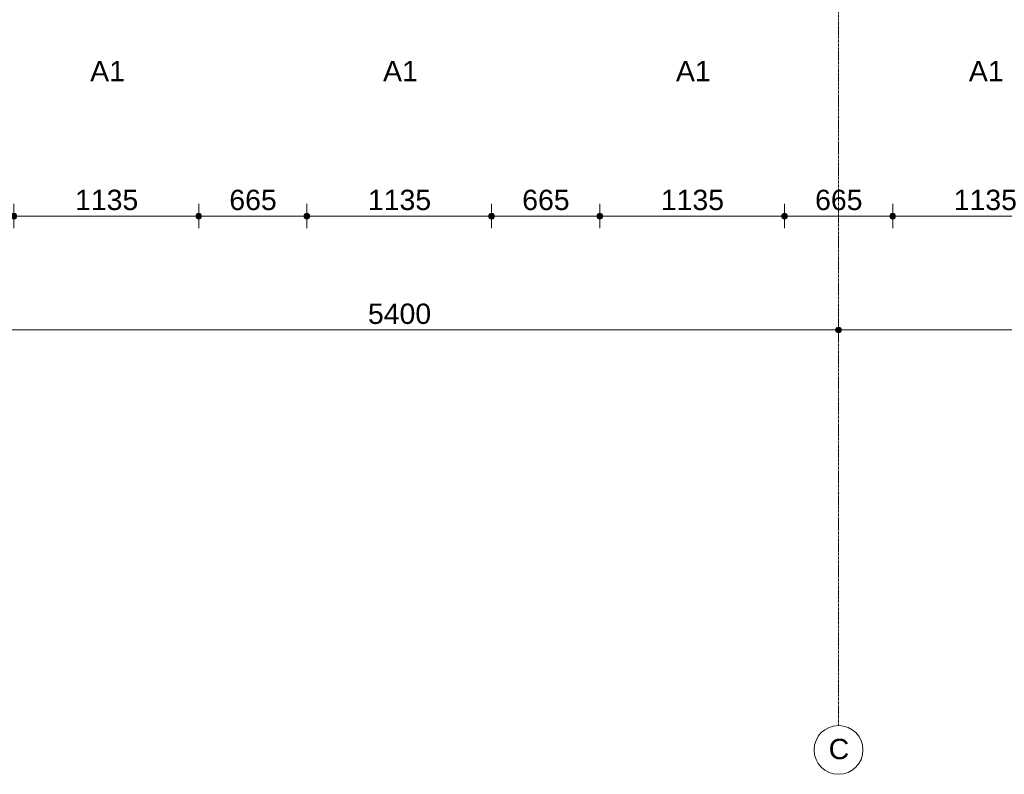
# Model space of a CAD drawing. Header units: millimetres. Extents: x 24169 to 70836, y -5250 to 32049.
# Tile 6 of 46: x 36017 to 42068, y -5250 to -611. Entities that reach past the tile are written whole.
import ezdxf

# ---------------------------------------------------------------- set-up
doc = ezdxf.new("R2010")
doc.units = ezdxf.units.MM
doc.linetypes.add('stramien', pattern=[22.225, 12.7, -3.175, 3.175, -3.175])
doc.layers.add('00_Algemeen', color=7, linetype='Continuous', lineweight=9, true_color=0x00a600)
doc.layers.add('00_Algemeen-50', color=7, linetype='Continuous', lineweight=9)
doc.layers.add('30_Kozijnen-ramen-deuren', color=7, linetype='Continuous', lineweight=9)
doc.styles.add('Arial_1', font='arial.ttf', dxfattribs={"height": 125})
doc.dimstyles.new('00_AEE_maatvoering_2_5mm', dxfattribs={"dimscale": 304.8, "dimtxt": 127.532425, "dimasz": 0.459318, "dimexe": 0.246063, "dimexo": 0.0625, "dimgap": 0, "dimtad": 1, "dimdec": 0, "dimzin": 0, "dimdsep": 46, "dimtxsty": 'Arial_1', "dimblk1": 'DOTSMALL', "dimblk2": 'DOTSMALL', "dimsah": 1, "dimcen": 0.09, "dimdle": 0.246063, "dimazin": 0, "dimtfac": 1, "dimtdec": 4, "dimtix": 1, "dimtmove": 0, "dimatfit": 3, "dimfxl": 0.246063, "dimfxlon": 1, "dimtvp": 1, "dimtolj": 1, "dimtzin": 0, "dimarcsym": 2})

# ---------------------------------------------------------------- blocks, each defined once
blk = doc.blocks.new('Grid - 3 mm-485849-02 tweede verdieping - C')
at = {"layer": '00_Algemeen', "color": 7}
blk.add_circle((0, 0), 3, dxfattribs=at)
blk = doc.blocks.new('DIMBLOCK3-02 tweede verdieping - C')
at = {"layer": '00_Algemeen-50', "transparency": 16777216}
h = blk.add_hatch(color=256, dxfattribs=at)
edge = h.paths.add_edge_path()
edge.add_arc((35649.4, -2518.6), 17.5, 0, 360)
h = blk.add_hatch(color=256, dxfattribs=at)
edge = h.paths.add_edge_path()
edge.add_arc((41049.4, -2518.6), 17.5, 0, 360)
for p, q in [((35649.4, -2518.6), (35649.4, -2443.6)), ((41049.4, -2518.6), (41049.4, -2443.6)), ((35649.4, -2518.6), (41049.4, -2518.6)), ((35649.4, -2518.6), (35649.4, -2593.6)), ((41049.4, -2518.6), (41049.4, -2593.6))]:
    blk.add_line(p, q, dxfattribs=at)
for centre in [(35649.4, -2518.6), (41049.4, -2518.6)]:
    blk.add_circle(centre, 17.5, dxfattribs=at)
at = {"layer": '00_Algemeen-50', "color": 0, "transparency": 16777216, "insert": (38157.1, -2356.4), "char_height": 125, "width": 461.471, "attachment_point": 1, "line_spacing_factor": 0.941778, "style": 'Arial_1'}
blk.add_mtext('5400', dxfattribs=at)
blk = doc.blocks.new('_DotSmall')
at = {"color": 0, "linetype": 'ByBlock', "const_width": 0.5}
blk.add_lwpolyline([(-0.0625, 0, 1), (0.0625, 0, 1)], format="xyb", close=True, dxfattribs=at)
blk = doc.blocks.new('DIMBLOCK4-02 tweede verdieping - C')
at = {"layer": '00_Algemeen-50', "transparency": 16777216}
h = blk.add_hatch(color=256, dxfattribs=at)
edge = h.paths.add_edge_path()
edge.add_arc((41049.4, -2518.6), 17.5, 0, 360)
h = blk.add_hatch(color=256, dxfattribs=at)
edge = h.paths.add_edge_path()
edge.add_arc((46449.4, -2518.6), 17.5, 0, 360)
for p, q in [((41049.4, -2518.6), (41049.4, -2443.6)), ((46449.4, -2518.6), (46449.4, -2443.6)), ((41049.4, -2518.6), (46449.4, -2518.6)), ((41049.4, -2518.6), (41049.4, -2593.6)), ((46449.4, -2518.6), (46449.4, -2593.6))]:
    blk.add_line(p, q, dxfattribs=at)
for centre in [(41049.4, -2518.6), (46449.4, -2518.6)]:
    blk.add_circle(centre, 17.5, dxfattribs=at)
at = {"layer": '00_Algemeen-50', "color": 0, "transparency": 16777216, "insert": (43557.1, -2356.4), "char_height": 125, "width": 461.471, "attachment_point": 1, "line_spacing_factor": 0.941778, "style": 'Arial_1'}
blk.add_mtext('5400', dxfattribs=at)
blk = doc.blocks.new('DIMBLOCK174-02 tweede verdieping - C')
at = {"layer": '00_Algemeen-50', "transparency": 16777216}
h = blk.add_hatch(color=256, dxfattribs=at)
edge = h.paths.add_edge_path()
edge.add_arc((35981.9, -1818.6), 17.5, 0, 360)
h = blk.add_hatch(color=256, dxfattribs=at)
edge = h.paths.add_edge_path()
edge.add_arc((37116.9, -1818.6), 17.5, 0, 360)
for p, q in [((35981.9, -1818.6), (35981.9, -1743.6)), ((37116.9, -1818.6), (37116.9, -1743.6)), ((35981.9, -1818.6), (37116.9, -1818.6)), ((35981.9, -1818.6), (35981.9, -1893.6)), ((37116.9, -1818.6), (37116.9, -1893.6))]:
    blk.add_line(p, q, dxfattribs=at)
for centre in [(35981.9, -1818.6), (37116.9, -1818.6)]:
    blk.add_circle(centre, 17.5, dxfattribs=at)
at = {"layer": '00_Algemeen-50', "color": 0, "transparency": 16777216, "insert": (36357.1, -1656.4), "char_height": 125, "width": 461.471, "attachment_point": 1, "line_spacing_factor": 0.941778, "style": 'Arial_1'}
blk.add_mtext('1135', dxfattribs=at)
blk = doc.blocks.new('DIMBLOCK175-02 tweede verdieping - C')
at = {"layer": '00_Algemeen-50', "transparency": 16777216}
h = blk.add_hatch(color=256, dxfattribs=at)
edge = h.paths.add_edge_path()
edge.add_arc((37116.9, -1818.6), 17.5, 0, 360)
h = blk.add_hatch(color=256, dxfattribs=at)
edge = h.paths.add_edge_path()
edge.add_arc((37781.9, -1818.6), 17.5, 0, 360)
for p, q in [((37116.9, -1818.6), (37116.9, -1743.6)), ((37781.9, -1818.6), (37781.9, -1743.6)), ((37116.9, -1818.6), (37781.9, -1818.6)), ((37116.9, -1818.6), (37116.9, -1893.6)), ((37781.9, -1818.6), (37781.9, -1893.6))]:
    blk.add_line(p, q, dxfattribs=at)
for centre in [(37116.9, -1818.6), (37781.9, -1818.6)]:
    blk.add_circle(centre, 17.5, dxfattribs=at)
at = {"layer": '00_Algemeen-50', "color": 0, "transparency": 16777216, "insert": (37305.2, -1656.4), "char_height": 125, "width": 346.103, "attachment_point": 1, "line_spacing_factor": 0.941778, "style": 'Arial_1'}
blk.add_mtext('665', dxfattribs=at)
blk = doc.blocks.new('DIMBLOCK176-02 tweede verdieping - C')
at = {"layer": '00_Algemeen-50', "transparency": 16777216}
h = blk.add_hatch(color=256, dxfattribs=at)
edge = h.paths.add_edge_path()
edge.add_arc((37781.9, -1818.6), 17.5, 0, 360)
h = blk.add_hatch(color=256, dxfattribs=at)
edge = h.paths.add_edge_path()
edge.add_arc((38916.9, -1818.6), 17.5, 0, 360)
for p, q in [((37781.9, -1818.6), (37781.9, -1743.6)), ((38916.9, -1818.6), (38916.9, -1743.6)), ((37781.9, -1818.6), (38916.9, -1818.6)), ((37781.9, -1818.6), (37781.9, -1893.6)), ((38916.9, -1818.6), (38916.9, -1893.6))]:
    blk.add_line(p, q, dxfattribs=at)
for centre in [(37781.9, -1818.6), (38916.9, -1818.6)]:
    blk.add_circle(centre, 17.5, dxfattribs=at)
at = {"layer": '00_Algemeen-50', "color": 0, "transparency": 16777216, "insert": (38157.1, -1656.4), "char_height": 125, "width": 461.471, "attachment_point": 1, "line_spacing_factor": 0.941778, "style": 'Arial_1'}
blk.add_mtext('1135', dxfattribs=at)
blk = doc.blocks.new('DIMBLOCK177-02 tweede verdieping - C')
at = {"layer": '00_Algemeen-50', "transparency": 16777216}
h = blk.add_hatch(color=256, dxfattribs=at)
edge = h.paths.add_edge_path()
edge.add_arc((38916.9, -1818.6), 17.5, 0, 360)
h = blk.add_hatch(color=256, dxfattribs=at)
edge = h.paths.add_edge_path()
edge.add_arc((39581.9, -1818.6), 17.5, 0, 360)
for p, q in [((38916.9, -1818.6), (38916.9, -1743.6)), ((39581.9, -1818.6), (39581.9, -1743.6)), ((38916.9, -1818.6), (39581.9, -1818.6)), ((38916.9, -1818.6), (38916.9, -1893.6)), ((39581.9, -1818.6), (39581.9, -1893.6))]:
    blk.add_line(p, q, dxfattribs=at)
for centre in [(38916.9, -1818.6), (39581.9, -1818.6)]:
    blk.add_circle(centre, 17.5, dxfattribs=at)
at = {"layer": '00_Algemeen-50', "color": 0, "transparency": 16777216, "insert": (39105.2, -1656.4), "char_height": 125, "width": 346.103, "attachment_point": 1, "line_spacing_factor": 0.941778, "style": 'Arial_1'}
blk.add_mtext('665', dxfattribs=at)
blk = doc.blocks.new('DIMBLOCK178-02 tweede verdieping - C')
at = {"layer": '00_Algemeen-50', "transparency": 16777216}
h = blk.add_hatch(color=256, dxfattribs=at)
edge = h.paths.add_edge_path()
edge.add_arc((39581.9, -1818.6), 17.5, 0, 360)
h = blk.add_hatch(color=256, dxfattribs=at)
edge = h.paths.add_edge_path()
edge.add_arc((40716.9, -1818.6), 17.5, 0, 360)
for p, q in [((39581.9, -1818.6), (39581.9, -1743.6)), ((40716.9, -1818.6), (40716.9, -1743.6)), ((39581.9, -1818.6), (40716.9, -1818.6)), ((39581.9, -1818.6), (39581.9, -1893.6)), ((40716.9, -1818.6), (40716.9, -1893.6))]:
    blk.add_line(p, q, dxfattribs=at)
for centre in [(39581.9, -1818.6), (40716.9, -1818.6)]:
    blk.add_circle(centre, 17.5, dxfattribs=at)
at = {"layer": '00_Algemeen-50', "color": 0, "transparency": 16777216, "insert": (39957.1, -1656.4), "char_height": 125, "width": 461.471, "attachment_point": 1, "line_spacing_factor": 0.941778, "style": 'Arial_1'}
blk.add_mtext('1135', dxfattribs=at)
blk = doc.blocks.new('DIMBLOCK179-02 tweede verdieping - C')
at = {"layer": '00_Algemeen-50', "transparency": 16777216}
h = blk.add_hatch(color=256, dxfattribs=at)
edge = h.paths.add_edge_path()
edge.add_arc((40716.9, -1818.6), 17.5, 0, 360)
h = blk.add_hatch(color=256, dxfattribs=at)
edge = h.paths.add_edge_path()
edge.add_arc((41381.9, -1818.6), 17.5, 0, 360)
for p, q in [((40716.9, -1818.6), (40716.9, -1743.6)), ((41381.9, -1818.6), (41381.9, -1743.6)), ((40716.9, -1818.6), (41381.9, -1818.6)), ((40716.9, -1818.6), (40716.9, -1893.6)), ((41381.9, -1818.6), (41381.9, -1893.6))]:
    blk.add_line(p, q, dxfattribs=at)
for centre in [(40716.9, -1818.6), (41381.9, -1818.6)]:
    blk.add_circle(centre, 17.5, dxfattribs=at)
at = {"layer": '00_Algemeen-50', "color": 0, "transparency": 16777216, "insert": (40905.2, -1656.4), "char_height": 125, "width": 346.103, "attachment_point": 1, "line_spacing_factor": 0.941778, "style": 'Arial_1'}
blk.add_mtext('665', dxfattribs=at)
blk = doc.blocks.new('DIMBLOCK180-02 tweede verdieping - C')
at = {"layer": '00_Algemeen-50', "transparency": 16777216}
h = blk.add_hatch(color=256, dxfattribs=at)
edge = h.paths.add_edge_path()
edge.add_arc((41381.9, -1818.6), 17.5, 0, 360)
h = blk.add_hatch(color=256, dxfattribs=at)
edge = h.paths.add_edge_path()
edge.add_arc((42516.9, -1818.6), 17.5, 0, 360)
for p, q in [((41381.9, -1818.6), (41381.9, -1743.6)), ((42516.9, -1818.6), (42516.9, -1743.6)), ((41381.9, -1818.6), (42516.9, -1818.6)), ((41381.9, -1818.6), (41381.9, -1893.6)), ((42516.9, -1818.6), (42516.9, -1893.6))]:
    blk.add_line(p, q, dxfattribs=at)
for centre in [(41381.9, -1818.6), (42516.9, -1818.6)]:
    blk.add_circle(centre, 17.5, dxfattribs=at)
at = {"layer": '00_Algemeen-50', "color": 0, "transparency": 16777216, "insert": (41757.1, -1656.4), "char_height": 125, "width": 461.471, "attachment_point": 1, "line_spacing_factor": 0.941778, "style": 'Arial_1'}
blk.add_mtext('1135', dxfattribs=at)

msp = doc.modelspace()

# ---------------------------------------------------------------- linework, layer by layer
at = {"layer": '00_Algemeen', "color": 150, "linetype": 'stramien', "true_color": 0x0080ff}
msp.add_line((41049.4, -4950.1), (41049.4, 31749.5), dxfattribs=at)

# ---------------------------------------------------------------- block references
at = {"layer": '00_Algemeen', "color": 7, "xscale": 49.99999999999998, "yscale": 49.99999999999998, "zscale": 49.99999999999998}
msp.add_blockref('Grid - 3 mm-485849-02 tweede verdieping - C', (41049.4, -5100.1), dxfattribs=at)

# ---------------------------------------------------------------- texts
at = {"layer": '00_Algemeen', "color": 7, "insert": (40988.7, -5032), "char_height": 125, "width": 152.321, "attachment_point": 1, "style": 'Arial_1'}
msp.add_mtext('C', dxfattribs=at)
at = {"layer": '30_Kozijnen-ramen-deuren', "char_height": 125, "width": 256.54, "attachment_point": 1, "style": 'Arial_1'}
for insert in [(36450.1, -864.6), (38250.1, -864.6), (40050.1, -864.6), (41850.1, -864.6)]:
    msp.add_mtext('A1', dxfattribs=dict(at, insert=insert))

# ---------------------------------------------------------------- dimensions: what is measured, and where the dimension line sits
at = {"layer": '00_Algemeen', "color": 7}
for base, p1, p2, override, picture, middle in [((37116.9, -1818.6), (35981.9, -1743.6), (37116.9, -1743.6), {"dimpost": '<>', "dimfxl": 1135}, 'DIMBLOCK174-02 tweede verdieping - C', (36549.4, -1754.8)), ((37781.9, -1818.6), (37116.9, -1743.6), (37781.9, -1743.6), {"dimpost": '<>', "dimfxl": 665}, 'DIMBLOCK175-02 tweede verdieping - C', (37449.4, -1754.8)), ((38916.9, -1818.6), (37781.9, -1743.6), (38916.9, -1743.6), {"dimpost": '<>', "dimfxl": 1135}, 'DIMBLOCK176-02 tweede verdieping - C', (38349.4, -1754.8)), ((39581.9, -1818.6), (38916.9, -1743.6), (39581.9, -1743.6), {"dimpost": '<>', "dimfxl": 665}, 'DIMBLOCK177-02 tweede verdieping - C', (39249.4, -1754.8)), ((40716.9, -1818.6), (39581.9, -1743.6), (40716.9, -1743.6), {"dimpost": '<>', "dimfxl": 1135}, 'DIMBLOCK178-02 tweede verdieping - C', (40149.4, -1754.8)), ((41381.9, -1818.6), (40716.9, -1743.6), (41381.9, -1743.6), {"dimpost": '<>', "dimfxl": 665}, 'DIMBLOCK179-02 tweede verdieping - C', (41049.4, -1754.8)), ((42516.9, -1818.6), (41381.9, -1743.6), (42516.9, -1743.6), {"dimpost": '<>', "dimfxl": 1135}, 'DIMBLOCK180-02 tweede verdieping - C', (41949.4, -1754.8)), ((41049.4, -2518.6), (35649.4, -2443.6), (41049.4, -2443.6), {"dimpost": '<>', "dimfxl": 5400}, 'DIMBLOCK3-02 tweede verdieping - C', (38349.4, -2454.8)), ((46449.4, -2518.6), (41049.4, -2443.6), (46449.4, -2443.6), {"dimpost": '<>', "dimfxl": 5400}, 'DIMBLOCK4-02 tweede verdieping - C', (43749.4, -2454.8))]:
    dim = msp.add_linear_dim(base=base, p1=p1, p2=p2, dimstyle='00_AEE_maatvoering_2_5mm', override=override, dxfattribs=at)
    dim.commit()
    dim.dimension.update_dxf_attribs({"geometry": picture, "text_midpoint": middle})

doc.saveas('drawing.dxf')
